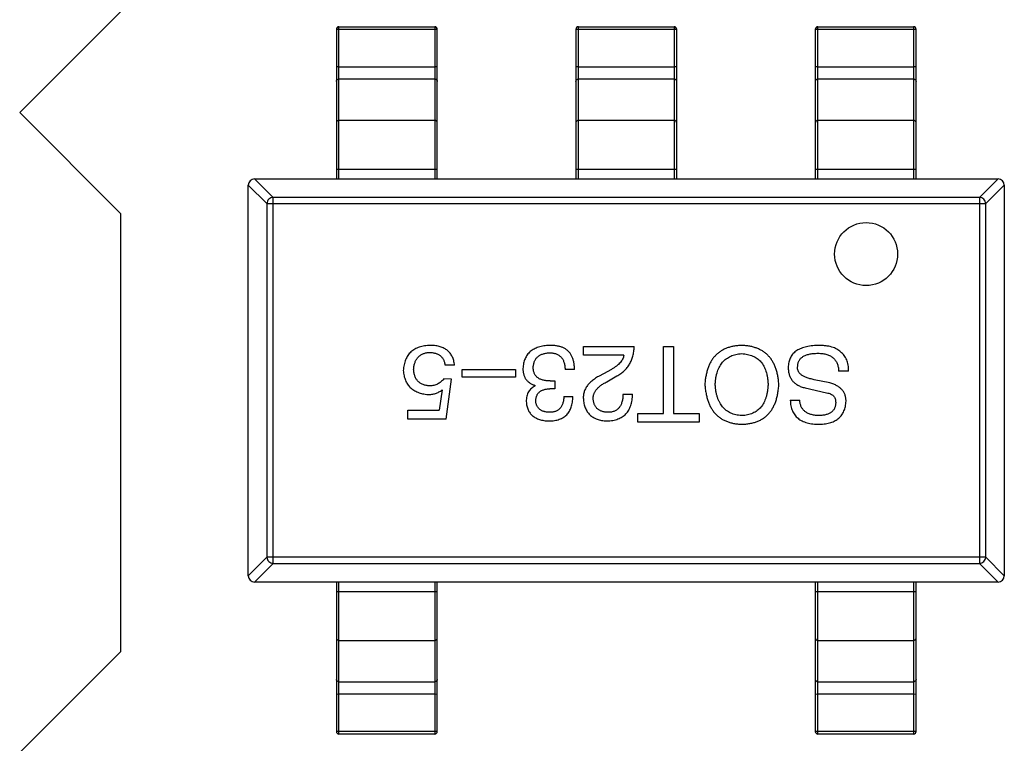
# Model space of a CAD drawing. Header units: inches. Extents: x -16 to 86, y -28 to 28.
# Tile 15 of 39: x 58.54 to 62.45, y -4.32 to -1.45. Entities that reach past the tile are written whole.
import ezdxf

# ---------------------------------------------------------------- set-up
doc = ezdxf.new("R2010")
doc.units = ezdxf.units.IN
doc.header["$LTSCALE"] = 1.21
doc.header["$MEASUREMENT"] = 0
doc.layers.get('0').update_dxf_attribs({"linetype": 'CONTINUOUS'})

msp = doc.modelspace()

# ---------------------------------------------------------------- linework, layer by layer
at = {"color": 6, "linetype": 'Continuous'}
for p, q in [((58.9417, -1.4197), (58.5417, -1.8196)), ((59.8081, -2.0827), (59.8081, -1.4793)), ((59.8081, -1.4793), (60.1881, -1.4793)), ((60.1881, -1.4793), (60.1881, -2.0827)), ((60.7581, -2.0827), (60.7581, -1.4793)), ((60.7581, -1.4793), (61.1381, -1.4793)), ((61.1381, -1.4793), (61.1381, -2.0827)), ((61.7081, -2.0827), (61.7081, -1.4793)), ((61.7081, -1.4793), (62.0881, -1.4793)), ((62.0881, -1.4793), (62.0881, -2.0827)), ((59.7981, -1.4893), (59.8081, -1.4888)), ((59.7981, -1.4893), (59.7981, -2.0827)), ((59.8081, -1.4888), (60.1881, -1.4888)), ((60.1881, -1.4888), (60.1981, -1.4893)), ((60.1981, -2.0827), (60.1981, -1.4893)), ((60.7481, -1.4893), (60.7581, -1.4888)), ((60.7481, -1.4893), (60.7481, -2.0827)), ((60.7581, -1.4888), (61.1381, -1.4888)), ((61.1381, -1.4888), (61.1481, -1.4893)), ((61.1481, -2.0827), (61.1481, -1.4893)), ((61.6981, -1.4893), (61.7081, -1.4888)), ((61.6981, -1.4893), (61.6981, -2.0827)), ((61.7081, -1.4888), (62.0881, -1.4888)), ((62.0881, -1.4888), (62.0981, -1.4893)), ((62.0981, -2.0827), (62.0981, -1.4893)), ((59.8081, -1.6382), (59.7981, -1.6387)), ((59.8081, -1.6382), (60.1881, -1.6382)), ((60.1981, -1.6387), (60.1881, -1.6382)), ((60.7581, -1.6382), (60.7481, -1.6387)), ((60.7581, -1.6382), (61.1381, -1.6382)), ((61.1481, -1.6387), (61.1381, -1.6382)), ((61.7081, -1.6382), (61.6981, -1.6387)), ((61.7081, -1.6382), (62.0881, -1.6382)), ((62.0981, -1.6387), (62.0881, -1.6382)), ((60.1881, -1.687), (59.8081, -1.687)), ((61.1381, -1.687), (60.7581, -1.687)), ((62.0881, -1.687), (61.7081, -1.687)), ((58.5417, -1.8196), (58.9416, -2.2197)), ((60.1881, -1.8511), (59.8081, -1.8511)), ((61.1381, -1.8511), (60.7581, -1.8511)), ((62.0881, -1.8511), (61.7081, -1.8511)), ((59.7981, -2.0437), (60.1981, -2.0437)), ((60.7481, -2.0437), (61.1481, -2.0437)), ((61.6981, -2.0437), (62.0981, -2.0437)), ((59.4481, -2.1072), (59.5219, -2.1811)), ((59.4481, -3.6577), (59.4481, -2.1077)), ((59.5464, -2.1565), (59.4726, -2.0827)), ((59.4731, -2.0827), (62.4231, -2.0827)), ((62.4235, -2.0827), (62.3497, -2.1565)), ((62.3743, -2.1811), (62.4481, -2.1072)), ((62.4481, -2.1077), (62.4481, -3.6577)), ((59.5219, -2.1811), (59.5219, -3.5843)), ((59.5219, -2.1811), (62.3743, -2.1811)), ((59.5464, -3.6089), (59.5464, -2.1565)), ((62.3497, -2.1565), (59.5464, -2.1565)), ((62.3497, -2.1565), (62.3497, -3.6089)), ((62.3743, -3.5843), (62.3743, -2.1811)), ((58.9416, -2.2197), (58.9413, -3.9597)), ((60.7777, -2.783), (60.7777, -2.7486)), ((60.7777, -2.7486), (60.9793, -2.7486)), ((61.0959, -3.0142), (61.0959, -2.7486)), ((61.0959, -2.7486), (61.1352, -2.7486)), ((61.1352, -2.7486), (61.1352, -3.0142)), ((60.9384, -2.783), (60.7777, -2.783)), ((60.2666, -2.8224), (60.2289, -2.8224)), ((60.2966, -2.8699), (60.2966, -2.8387)), ((60.2966, -2.8387), (60.5081, -2.8387)), ((60.5081, -2.8387), (60.5081, -2.8699)), ((60.7429, -2.8387), (60.7052, -2.8387)), ((60.8892, -2.8387), (60.858, -2.8568)), ((61.8299, -2.8453), (61.7906, -2.8453)), ((60.2551, -2.8781), (60.224, -2.8765)), ((60.2338, -3.0371), (60.2551, -2.8781)), ((60.5081, -2.8699), (60.2966, -2.8699)), ((60.6462, -2.8846), (60.6642, -2.8846)), ((60.6642, -2.8846), (60.6642, -2.9158)), ((60.8711, -2.8879), (60.9105, -2.865)), ((61.7561, -2.8928), (61.6939, -2.8797)), ((60.2174, -2.9207), (60.2059, -3.001)), ((60.5872, -2.9043), (60.5872, -2.9027)), ((60.6642, -2.9158), (60.6446, -2.9158)), ((61.6578, -2.9125), (61.743, -2.9322)), ((60.7003, -2.9469), (60.7364, -2.9469)), ((60.9351, -2.9371), (60.9728, -2.9371)), ((61.5988, -2.9617), (61.6365, -2.9617)), ((60.0813, -3.0371), (60.0813, -3.001)), ((60.0813, -3.001), (60.2059, -3.001)), ((60.2338, -3.0371), (60.0813, -3.0371)), ((60.9942, -3.0486), (60.9942, -3.0142)), ((60.9942, -3.0142), (61.0959, -3.0142)), ((61.1352, -3.0142), (61.2368, -3.0142)), ((61.2368, -3.0142), (61.2368, -3.0486)), ((61.2368, -3.0486), (60.9942, -3.0486)), ((59.5219, -3.5843), (59.4481, -3.6581)), ((62.3743, -3.5843), (59.5219, -3.5843)), ((62.4481, -3.6581), (62.3743, -3.5843)), ((59.4726, -3.6827), (59.5464, -3.6089)), ((59.5464, -3.6089), (62.3497, -3.6089)), ((62.3497, -3.6089), (62.4235, -3.6827)), ((62.4231, -3.6827), (59.4731, -3.6827)), ((59.7981, -3.6827), (59.7981, -4.2761)), ((59.8081, -4.2861), (59.8081, -3.6827)), ((60.1881, -3.6827), (60.1881, -4.2861)), ((60.1981, -4.2761), (60.1981, -3.6827)), ((61.6981, -3.6827), (61.6981, -4.2761)), ((61.7081, -4.2861), (61.7081, -3.6827)), ((62.0881, -3.6827), (62.0881, -4.2861)), ((62.0981, -4.2761), (62.0981, -3.6827)), ((60.1981, -3.7217), (59.7981, -3.7217)), ((62.0981, -3.7217), (61.6981, -3.7217)), ((59.8081, -3.9143), (60.1881, -3.9143)), ((61.7081, -3.9143), (62.0881, -3.9143)), ((58.9413, -3.9597), (58.5412, -4.3596)), ((59.8081, -4.0784), (60.1881, -4.0784)), ((61.7081, -4.0784), (62.0881, -4.0784)), ((59.7981, -4.1266), (59.8081, -4.1272)), ((60.1881, -4.1272), (59.8081, -4.1272)), ((60.1881, -4.1272), (60.1981, -4.1266)), ((61.6981, -4.1266), (61.7081, -4.1272)), ((62.0881, -4.1272), (61.7081, -4.1272)), ((62.0881, -4.1272), (62.0981, -4.1266)), ((59.8081, -4.2766), (59.7981, -4.2761)), ((60.1881, -4.2766), (59.8081, -4.2766)), ((60.1881, -4.2861), (59.8081, -4.2861)), ((60.1981, -4.2761), (60.1881, -4.2766)), ((61.7081, -4.2766), (61.6981, -4.2761)), ((62.0881, -4.2766), (61.7081, -4.2766)), ((62.0881, -4.2861), (61.7081, -4.2861)), ((62.0981, -4.2761), (62.0881, -4.2766))]:
    msp.add_line(p, q, dxfattribs=at)
msp.add_circle((61.8997, -2.3811), 0.125, dxfattribs=at)
for centre, radius, start, end in [((59.8081, -1.4893), 0.01, 90, 180), ((60.1881, -1.4893), 0.01, 0, 90), ((60.7581, -1.4893), 0.01, 90, 180), ((61.1381, -1.4893), 0.01, 0, 90), ((61.7081, -1.4893), 0.01, 90, 180), ((62.0881, -1.4893), 0.01, 0, 90), ((59.4731, -2.1077), 0.025, 90, 180), ((62.4231, -2.1077), 0.025, 0, 90), ((59.4731, -3.6577), 0.025, 180, 270), ((62.4231, -3.6577), 0.025, 270, 0), ((59.8081, -4.2761), 0.01, 180, 270), ((60.1881, -4.2761), 0.01, 270, 0), ((61.7081, -4.2761), 0.01, 180, 270), ((62.0881, -4.2761), 0.01, 270, 0)]:
    msp.add_arc(centre, radius, start, end, dxfattribs=at)
for points, knots in [([(59.7981, -1.6964), (59.7981, -1.6952), (59.7986, -1.6927), (59.8009, -1.6896), (59.8042, -1.6875), (59.8068, -1.687), (59.8081, -1.687)], [0, 0, 0, 0, 0.242809, 0.48985, 0.742832, 1, 1, 1, 1]), ([(60.1881, -1.687), (60.1894, -1.687), (60.192, -1.6875), (60.1953, -1.6896), (60.1975, -1.6927), (60.1981, -1.6952), (60.1981, -1.6964)], [0, 0, 0, 0, 0.257168, 0.51015, 0.757191, 1, 1, 1, 1]), ([(60.7481, -1.6964), (60.7481, -1.6952), (60.7486, -1.6927), (60.7509, -1.6896), (60.7542, -1.6875), (60.7568, -1.687), (60.7581, -1.687)], [0, 0, 0, 0, 0.242809, 0.48985, 0.742832, 1, 1, 1, 1]), ([(61.1381, -1.687), (61.1394, -1.687), (61.142, -1.6875), (61.1453, -1.6896), (61.1475, -1.6927), (61.1481, -1.6952), (61.1481, -1.6964)], [0, 0, 0, 0, 0.257168, 0.51015, 0.757191, 1, 1, 1, 1]), ([(61.6981, -1.6964), (61.6981, -1.6952), (61.6986, -1.6927), (61.7009, -1.6896), (61.7042, -1.6875), (61.7068, -1.687), (61.7081, -1.687)], [0, 0, 0, 0, 0.242809, 0.48985, 0.742832, 1, 1, 1, 1]), ([(62.0881, -1.687), (62.0894, -1.687), (62.092, -1.6875), (62.0953, -1.6896), (62.0975, -1.6927), (62.0981, -1.6952), (62.0981, -1.6964)], [0, 0, 0, 0, 0.257168, 0.51015, 0.757191, 1, 1, 1, 1]), ([(59.8081, -1.8511), (59.8068, -1.8511), (59.8042, -1.8516), (59.8009, -1.8536), (59.7986, -1.8568), (59.7981, -1.8593), (59.7981, -1.8605)], [0, 0, 0, 0, 0.257168, 0.51015, 0.757191, 1, 1, 1, 1]), ([(60.1981, -1.8605), (60.1981, -1.8593), (60.1975, -1.8568), (60.1953, -1.8536), (60.192, -1.8516), (60.1894, -1.8511), (60.1881, -1.8511)], [0, 0, 0, 0, 0.242809, 0.48985, 0.742832, 1, 1, 1, 1]), ([(60.7581, -1.8511), (60.7568, -1.8511), (60.7542, -1.8516), (60.7509, -1.8536), (60.7486, -1.8568), (60.7481, -1.8593), (60.7481, -1.8605)], [0, 0, 0, 0, 0.257168, 0.51015, 0.757191, 1, 1, 1, 1]), ([(61.1481, -1.8605), (61.1481, -1.8593), (61.1475, -1.8568), (61.1453, -1.8536), (61.142, -1.8516), (61.1394, -1.8511), (61.1381, -1.8511)], [0, 0, 0, 0, 0.242809, 0.48985, 0.742832, 1, 1, 1, 1]), ([(61.7081, -1.8511), (61.7068, -1.8511), (61.7042, -1.8516), (61.7009, -1.8536), (61.6986, -1.8568), (61.6981, -1.8593), (61.6981, -1.8605)], [0, 0, 0, 0, 0.257168, 0.51015, 0.757191, 1, 1, 1, 1]), ([(62.0981, -1.8605), (62.0981, -1.8593), (62.0975, -1.8568), (62.0953, -1.8536), (62.092, -1.8516), (62.0894, -1.8511), (62.0881, -1.8511)], [0, 0, 0, 0, 0.242809, 0.48985, 0.742832, 1, 1, 1, 1]), ([(59.5464, -2.1565), (59.5433, -2.1566), (59.537, -2.1581), (59.529, -2.1636), (59.5235, -2.1716), (59.522, -2.1779), (59.5219, -2.1811)], [0, 0, 0, 0, 0.248875, 0.5, 0.751125, 1, 1, 1, 1]), ([(62.3743, -2.1811), (62.3741, -2.1779), (62.3727, -2.1716), (62.3672, -2.1636), (62.3592, -2.1581), (62.3529, -2.1566), (62.3497, -2.1565)], [0, 0, 0, 0, 0.248875, 0.5, 0.751125, 1, 1, 1, 1]), ([(60.1715, -2.7437), (60.1674, -2.7438), (60.1594, -2.7441), (60.1478, -2.7455), (60.1369, -2.7475), (60.1267, -2.7503), (60.1173, -2.7539), (60.1086, -2.7583), (60.1007, -2.7635), (60.0935, -2.7693), (60.0871, -2.776), (60.0814, -2.7835), (60.0765, -2.7916), (60.0723, -2.8006), (60.069, -2.8103), (60.0662, -2.8207), (60.0644, -2.832), (60.0637, -2.8397), (60.0633, -2.8437)], [0, 0, 0, 0, 0.074337, 0.144658, 0.211298, 0.274399, 0.334717, 0.392948, 0.449757, 0.505394, 0.56075, 0.616858, 0.674126, 0.733366, 0.795021, 0.859694, 0.927941, 1, 1, 1, 1]), ([(60.1043, -2.8387), (60.1045, -2.8362), (60.105, -2.8313), (60.1062, -2.8241), (60.1078, -2.8175), (60.1098, -2.8112), (60.1122, -2.8054), (60.115, -2.8001), (60.1182, -2.7952), (60.1218, -2.7907), (60.1259, -2.7868), (60.1302, -2.7832), (60.1351, -2.7801), (60.1403, -2.7775), (60.1459, -2.7753), (60.1519, -2.7735), (60.1583, -2.7723), (60.1627, -2.7718), (60.165, -2.7715)], [0, 0, 0, 0, 0.076076, 0.147929, 0.216494, 0.28139, 0.343555, 0.403665, 0.461756, 0.518574, 0.57465, 0.630617, 0.687539, 0.745203, 0.805007, 0.867454, 0.932274, 1, 1, 1, 1]), ([(60.165, -2.7715), (60.1673, -2.7716), (60.1718, -2.7716), (60.1784, -2.7723), (60.1846, -2.7732), (60.1904, -2.7746), (60.1958, -2.7764), (60.2008, -2.7786), (60.2055, -2.7811), (60.2097, -2.7841), (60.2135, -2.7876), (60.2169, -2.7914), (60.2199, -2.7955), (60.2226, -2.8001), (60.2247, -2.8051), (60.2266, -2.8105), (60.228, -2.8163), (60.2286, -2.8203), (60.2289, -2.8224)], [0, 0, 0, 0, 0.076648, 0.148913, 0.217705, 0.28283, 0.345406, 0.405074, 0.462929, 0.519315, 0.57498, 0.630645, 0.68742, 0.745021, 0.804689, 0.866635, 0.93176, 1, 1, 1, 1]), ([(60.2666, -2.8224), (60.2662, -2.8192), (60.2654, -2.8131), (60.2635, -2.8044), (60.2609, -2.7962), (60.2577, -2.7886), (60.254, -2.7815), (60.2495, -2.7751), (60.2445, -2.7692), (60.2387, -2.7641), (60.2325, -2.7593), (60.2256, -2.7554), (60.2181, -2.7519), (60.2099, -2.749), (60.2012, -2.7468), (60.1918, -2.7451), (60.1819, -2.744), (60.175, -2.7438), (60.1715, -2.7437)], [0, 0, 0, 0, 0.068545, 0.133544, 0.19542, 0.255245, 0.312812, 0.36916, 0.424791, 0.480307, 0.536971, 0.594633, 0.654367, 0.716937, 0.782022, 0.850991, 0.92325, 1, 1, 1, 1]), ([(60.6446, -2.7437), (60.6404, -2.7439), (60.6324, -2.7442), (60.6208, -2.7456), (60.61, -2.7477), (60.5999, -2.7505), (60.5906, -2.7538), (60.582, -2.7579), (60.5741, -2.7627), (60.567, -2.7681), (60.5607, -2.7742), (60.5551, -2.781), (60.5503, -2.7884), (60.5463, -2.7966), (60.543, -2.8053), (60.5406, -2.8148), (60.5388, -2.8249), (60.5383, -2.8319), (60.538, -2.8355)], [0, 0, 0, 0, 0.078078, 0.151942, 0.221594, 0.28726, 0.350176, 0.409768, 0.467648, 0.523784, 0.578904, 0.634014, 0.689819, 0.746826, 0.805875, 0.867063, 0.931764, 1, 1, 1, 1]), ([(60.579, -2.8305), (60.5791, -2.8284), (60.5795, -2.8241), (60.5806, -2.8179), (60.5821, -2.8121), (60.5841, -2.8067), (60.5865, -2.8017), (60.5894, -2.797), (60.5928, -2.7929), (60.5965, -2.789), (60.6008, -2.7856), (60.6055, -2.7827), (60.6107, -2.78), (60.6163, -2.7779), (60.6223, -2.7761), (60.6288, -2.7747), (60.6357, -2.7737), (60.6405, -2.7733), (60.6429, -2.7732)], [0, 0, 0, 0, 0.068514, 0.133941, 0.195994, 0.255362, 0.312994, 0.369441, 0.424687, 0.480522, 0.537148, 0.594801, 0.654411, 0.716817, 0.781981, 0.850498, 0.923306, 1, 1, 1, 1]), ([(60.6429, -2.7732), (60.6454, -2.7732), (60.6501, -2.7733), (60.657, -2.7741), (60.6635, -2.7754), (60.6695, -2.7772), (60.6751, -2.7794), (60.6801, -2.7823), (60.6847, -2.7857), (60.6889, -2.7895), (60.6926, -2.7939), (60.6958, -2.7988), (60.6986, -2.8042), (60.7008, -2.8101), (60.7027, -2.8166), (60.704, -2.8235), (60.7049, -2.8309), (60.7051, -2.8361), (60.7052, -2.8387)], [0, 0, 0, 0, 0.071272, 0.13882, 0.201858, 0.262757, 0.320043, 0.376709, 0.431462, 0.486034, 0.541209, 0.597703, 0.65589, 0.717768, 0.782056, 0.850407, 0.92277, 1, 1, 1, 1]), ([(60.6987, -2.7535), (60.6969, -2.7527), (60.6934, -2.7511), (60.6878, -2.7491), (60.6817, -2.7474), (60.6752, -2.7461), (60.6682, -2.745), (60.6607, -2.7442), (60.6528, -2.7438), (60.6473, -2.7437), (60.6446, -2.7437)], [0, 0, 0, 0, 0.101955, 0.208983, 0.322698, 0.44339, 0.570851, 0.70629, 0.84885, 1, 1, 1, 1]), ([(60.7429, -2.8387), (60.7428, -2.8361), (60.7426, -2.8308), (60.742, -2.8232), (60.7409, -2.8159), (60.7396, -2.8089), (60.7379, -2.8023), (60.7361, -2.7961), (60.7337, -2.7902), (60.7311, -2.7847), (60.7282, -2.7795), (60.725, -2.7747), (60.7214, -2.7702), (60.7175, -2.7661), (60.7133, -2.7624), (60.7087, -2.7591), (60.7039, -2.756), (60.7004, -2.7543), (60.6987, -2.7535)], [0, 0, 0, 0, 0.078937, 0.154495, 0.226898, 0.296844, 0.363348, 0.427781, 0.48946, 0.549586, 0.607902, 0.664733, 0.720805, 0.776157, 0.831175, 0.886736, 0.943094, 1, 1, 1, 1]), ([(60.9105, -2.865), (60.9132, -2.8635), (60.9186, -2.8604), (60.9262, -2.8554), (60.9334, -2.85), (60.94, -2.8443), (60.9462, -2.8382), (60.9517, -2.8318), (60.9569, -2.825), (60.9614, -2.8179), (60.9655, -2.8104), (60.969, -2.8026), (60.9721, -2.7945), (60.9745, -2.7859), (60.9765, -2.7771), (60.978, -2.7679), (60.979, -2.7584), (60.9792, -2.7519), (60.9793, -2.7486)], [0, 0, 0, 0, 0.065828, 0.130094, 0.192451, 0.254037, 0.313974, 0.373757, 0.433048, 0.492243, 0.551902, 0.611758, 0.672678, 0.734814, 0.798569, 0.863693, 0.930488, 1, 1, 1, 1]), ([(61.4059, -2.7437), (61.4004, -2.744), (61.3896, -2.7445), (61.374, -2.7469), (61.3594, -2.7503), (61.3458, -2.7548), (61.3331, -2.7606), (61.3215, -2.7674), (61.3108, -2.7754), (61.3012, -2.7845), (61.2925, -2.7948), (61.2848, -2.8062), (61.2781, -2.8187), (61.2725, -2.8323), (61.2678, -2.8471), (61.2642, -2.863), (61.2614, -2.88), (61.2605, -2.8917), (61.26, -2.8978)], [0, 0, 0, 0, 0.069543, 0.135551, 0.198218, 0.258467, 0.316451, 0.372703, 0.428457, 0.483848, 0.539952, 0.597251, 0.656588, 0.718448, 0.783219, 0.851581, 0.92366, 1, 1, 1, 1]), ([(61.5534, -2.8978), (61.5529, -2.8917), (61.552, -2.88), (61.5492, -2.863), (61.5455, -2.8471), (61.5408, -2.8323), (61.5351, -2.8187), (61.5283, -2.8062), (61.5206, -2.7948), (61.5118, -2.7845), (61.502, -2.7754), (61.4913, -2.7674), (61.4794, -2.7606), (61.4667, -2.7549), (61.4528, -2.7503), (61.4381, -2.7469), (61.4223, -2.7445), (61.4114, -2.744), (61.4059, -2.7437)], [0, 0, 0, 0, 0.075921, 0.147605, 0.21565, 0.280144, 0.341762, 0.400894, 0.458022, 0.514147, 0.569605, 0.625256, 0.681857, 0.740217, 0.800617, 0.86368, 0.930079, 1, 1, 1, 1]), ([(61.7086, -2.7437), (61.7039, -2.7439), (61.6948, -2.7442), (61.6816, -2.7456), (61.6692, -2.7476), (61.6578, -2.7502), (61.6472, -2.7533), (61.6376, -2.7573), (61.6287, -2.7616), (61.6209, -2.7668), (61.6139, -2.7726), (61.6078, -2.779), (61.6026, -2.786), (61.5984, -2.7938), (61.5951, -2.8021), (61.5925, -2.811), (61.591, -2.8206), (61.5907, -2.8272), (61.5906, -2.8305)], [0, 0, 0, 0, 0.08539, 0.165926, 0.241159, 0.312046, 0.378904, 0.441563, 0.500906, 0.55769, 0.612, 0.665045, 0.717904, 0.770385, 0.824307, 0.880048, 0.938483, 1, 1, 1, 1]), ([(61.7988, -2.7699), (61.7964, -2.7678), (61.7917, -2.7634), (61.7832, -2.7581), (61.7736, -2.7536), (61.7629, -2.7499), (61.751, -2.7472), (61.7379, -2.7451), (61.7236, -2.7439), (61.7138, -2.7437), (61.7086, -2.7437)], [0, 0, 0, 0, 0.09804, 0.200818, 0.309803, 0.427378, 0.554601, 0.691373, 0.839613, 1, 1, 1, 1]), ([(61.8299, -2.8453), (61.83, -2.8412), (61.83, -2.8333), (61.8288, -2.8217), (61.8266, -2.811), (61.8232, -2.8011), (61.8187, -2.792), (61.8132, -2.7837), (61.8066, -2.7762), (61.8014, -2.772), (61.7988, -2.7699)], [0, 0, 0, 0, 0.144278, 0.280018, 0.408467, 0.530887, 0.648749, 0.76463, 0.881475, 1, 1, 1, 1]), ([(60.9384, -2.783), (60.9378, -2.7856), (60.9368, -2.7908), (60.9335, -2.7984), (60.9292, -2.8057), (60.9236, -2.8128), (60.9168, -2.8197), (60.9087, -2.8263), (60.8994, -2.8328), (60.8927, -2.8367), (60.8892, -2.8387)], [0, 0, 0, 0, 0.103034, 0.208166, 0.318255, 0.434664, 0.559728, 0.695394, 0.841708, 1, 1, 1, 1]), ([(61.301, -2.8978), (61.3013, -2.8931), (61.3019, -2.8841), (61.3039, -2.871), (61.3065, -2.8587), (61.3097, -2.8473), (61.3138, -2.8367), (61.3186, -2.827), (61.324, -2.818), (61.3303, -2.81), (61.3372, -2.8028), (61.3449, -2.7965), (61.3533, -2.791), (61.3624, -2.7862), (61.3723, -2.7825), (61.3829, -2.7796), (61.3941, -2.7774), (61.4019, -2.7768), (61.4059, -2.7765)], [0, 0, 0, 0, 0.077942, 0.152007, 0.221727, 0.288073, 0.351, 0.411526, 0.469701, 0.526016, 0.581668, 0.637084, 0.692684, 0.749573, 0.808409, 0.869306, 0.932836, 1, 1, 1, 1]), ([(61.4059, -2.7765), (61.4099, -2.7767), (61.4178, -2.7772), (61.4293, -2.7792), (61.4399, -2.782), (61.4499, -2.7856), (61.4591, -2.7902), (61.4676, -2.7956), (61.4753, -2.8019), (61.4823, -2.8092), (61.4885, -2.8172), (61.494, -2.8261), (61.4986, -2.836), (61.5027, -2.8467), (61.5058, -2.8582), (61.5082, -2.8706), (61.51, -2.8839), (61.5105, -2.8931), (61.5108, -2.8978)], [0, 0, 0, 0, 0.06765, 0.131591, 0.192902, 0.251442, 0.307964, 0.363592, 0.418442, 0.47374, 0.529963, 0.587768, 0.647917, 0.710953, 0.777434, 0.847168, 0.921622, 1, 1, 1, 1]), ([(61.6283, -2.8256), (61.6284, -2.8236), (61.6286, -2.8197), (61.6298, -2.8141), (61.6315, -2.8089), (61.6338, -2.804), (61.6367, -2.7994), (61.6403, -2.7953), (61.6445, -2.7916), (61.6492, -2.7882), (61.6546, -2.7852), (61.6605, -2.7826), (61.6671, -2.7803), (61.6742, -2.7784), (61.682, -2.777), (61.6903, -2.7759), (61.6993, -2.7751), (61.7054, -2.7749), (61.7086, -2.7748)], [0, 0, 0, 0, 0.05617, 0.109836, 0.161504, 0.212099, 0.262487, 0.313111, 0.36568, 0.419737, 0.477556, 0.53817, 0.603387, 0.672532, 0.746929, 0.825941, 0.910245, 1, 1, 1, 1]), ([(61.7086, -2.7748), (61.7118, -2.7749), (61.7181, -2.7752), (61.7273, -2.7762), (61.7358, -2.7776), (61.7437, -2.7797), (61.751, -2.7822), (61.7578, -2.7853), (61.7639, -2.789), (61.7693, -2.7931), (61.7741, -2.7978), (61.7784, -2.8031), (61.7821, -2.8088), (61.7849, -2.8151), (61.7873, -2.8219), (61.7891, -2.8293), (61.7903, -2.8371), (61.7905, -2.8425), (61.7906, -2.8453)], [0, 0, 0, 0, 0.079335, 0.15404, 0.224955, 0.291021, 0.353982, 0.414027, 0.47178, 0.527247, 0.581879, 0.636096, 0.691322, 0.747597, 0.806328, 0.867466, 0.932039, 1, 1, 1, 1]), ([(60.0633, -2.8437), (60.0636, -2.8472), (60.0643, -2.8541), (60.0661, -2.8641), (60.0686, -2.8734), (60.0717, -2.8822), (60.0756, -2.8903), (60.08, -2.8978), (60.0852, -2.9047), (60.0911, -2.911), (60.0976, -2.9166), (60.1048, -2.9218), (60.1127, -2.9261), (60.1212, -2.9299), (60.1304, -2.9331), (60.1402, -2.9356), (60.1507, -2.9376), (60.1579, -2.9384), (60.1617, -2.9387)], [0, 0, 0, 0, 0.070056, 0.136784, 0.200181, 0.261459, 0.320361, 0.377607, 0.434201, 0.490556, 0.547297, 0.604711, 0.66384, 0.725285, 0.788826, 0.855809, 0.925831, 1, 1, 1, 1]), ([(60.1682, -2.9043), (60.1658, -2.9041), (60.161, -2.9038), (60.1541, -2.9027), (60.1476, -2.9012), (60.1416, -2.8991), (60.136, -2.8966), (60.1308, -2.8937), (60.1261, -2.8903), (60.1218, -2.8864), (60.118, -2.882), (60.1147, -2.8772), (60.1118, -2.8719), (60.1094, -2.8661), (60.1074, -2.86), (60.1059, -2.8533), (60.1048, -2.8462), (60.1045, -2.8413), (60.1043, -2.8387)], [0, 0, 0, 0, 0.071832, 0.140066, 0.204455, 0.266341, 0.32589, 0.383089, 0.439379, 0.495454, 0.551183, 0.608094, 0.666555, 0.726952, 0.789772, 0.856464, 0.926451, 1, 1, 1, 1]), ([(60.538, -2.8355), (60.538, -2.8376), (60.5381, -2.8418), (60.5387, -2.8479), (60.5396, -2.8538), (60.541, -2.8593), (60.5427, -2.8646), (60.5448, -2.8695), (60.5473, -2.8742), (60.5502, -2.8786), (60.5535, -2.8826), (60.5572, -2.8864), (60.5612, -2.8898), (60.5657, -2.8931), (60.5705, -2.8959), (60.5757, -2.8986), (60.5813, -2.9008), (60.5852, -2.902), (60.5872, -2.9027)], [0, 0, 0, 0, 0.071215, 0.138707, 0.20396, 0.266995, 0.327734, 0.387609, 0.445602, 0.503345, 0.561136, 0.618597, 0.677672, 0.738255, 0.799989, 0.863961, 0.930555, 1, 1, 1, 1]), ([(60.6462, -2.8846), (60.6435, -2.8846), (60.6382, -2.8846), (60.6306, -2.8839), (60.6235, -2.8829), (60.6169, -2.8813), (60.6108, -2.8795), (60.6052, -2.8772), (60.6003, -2.8744), (60.5958, -2.8712), (60.5918, -2.8676), (60.5884, -2.8636), (60.5854, -2.8591), (60.583, -2.8542), (60.5812, -2.8489), (60.5799, -2.8432), (60.5791, -2.837), (60.579, -2.8327), (60.579, -2.8305)], [0, 0, 0, 0, 0.082495, 0.159728, 0.232496, 0.300725, 0.365163, 0.425859, 0.483728, 0.538892, 0.592921, 0.646195, 0.699968, 0.754746, 0.811387, 0.870806, 0.933482, 1, 1, 1, 1]), ([(61.5906, -2.8305), (61.5906, -2.8332), (61.5907, -2.8384), (61.5915, -2.8461), (61.5928, -2.8533), (61.5947, -2.8602), (61.597, -2.8667), (61.6, -2.8728), (61.6034, -2.8786), (61.6073, -2.8839), (61.6118, -2.8889), (61.6168, -2.8935), (61.6223, -2.8976), (61.6284, -2.9013), (61.635, -2.9048), (61.6421, -2.9078), (61.6498, -2.9104), (61.6551, -2.9118), (61.6578, -2.9125)], [0, 0, 0, 0, 0.069111, 0.134881, 0.198727, 0.259407, 0.319007, 0.377056, 0.434317, 0.491571, 0.548636, 0.606792, 0.666243, 0.727818, 0.791484, 0.858071, 0.927249, 1, 1, 1, 1]), ([(61.6939, -2.8797), (61.691, -2.8792), (61.6853, -2.8781), (61.6772, -2.8761), (61.6697, -2.874), (61.6628, -2.8715), (61.6566, -2.8689), (61.6509, -2.8661), (61.6459, -2.863), (61.6414, -2.8598), (61.6376, -2.8563), (61.6344, -2.8526), (61.6318, -2.8486), (61.6298, -2.8444), (61.6285, -2.84), (61.6277, -2.8354), (61.6277, -2.8306), (61.6281, -2.8273), (61.6283, -2.8256)], [0, 0, 0, 0, 0.0932, 0.181198, 0.26306, 0.339627, 0.41092, 0.477479, 0.538825, 0.596824, 0.650619, 0.702235, 0.751666, 0.79967, 0.847759, 0.896274, 0.946739, 1, 1, 1, 1]), ([(60.224, -2.8765), (60.2222, -2.8787), (60.2187, -2.883), (60.2126, -2.8887), (60.2063, -2.8936), (60.1994, -2.8975), (60.1922, -2.9005), (60.1846, -2.9027), (60.1765, -2.9041), (60.171, -2.9042), (60.1682, -2.9043)], [0, 0, 0, 0, 0.132471, 0.259199, 0.382453, 0.502638, 0.622849, 0.744865, 0.870389, 1, 1, 1, 1]), ([(60.858, -2.8568), (60.8546, -2.8583), (60.848, -2.8614), (60.8386, -2.8664), (60.8298, -2.8716), (60.8217, -2.8769), (60.8143, -2.8824), (60.8075, -2.8881), (60.8015, -2.894), (60.7962, -2.9001), (60.7914, -2.9063), (60.7874, -2.9128), (60.7841, -2.9194), (60.7813, -2.9262), (60.7794, -2.9332), (60.7781, -2.9404), (60.7775, -2.9477), (60.7776, -2.9526), (60.7777, -2.9551)], [0, 0, 0, 0, 0.082731, 0.161257, 0.236138, 0.307554, 0.375712, 0.440848, 0.502916, 0.562567, 0.619798, 0.675716, 0.73039, 0.78386, 0.837315, 0.890547, 0.944917, 1, 1, 1, 1]), ([(60.817, -2.9568), (60.817, -2.9552), (60.8168, -2.9519), (60.8171, -2.9471), (60.8179, -2.9424), (60.8191, -2.9377), (60.8209, -2.9331), (60.8231, -2.9286), (60.8257, -2.9241), (60.829, -2.9198), (60.8325, -2.9155), (60.8367, -2.9113), (60.8413, -2.9072), (60.8463, -2.9032), (60.8518, -2.8992), (60.8578, -2.8953), (60.8643, -2.8915), (60.8688, -2.8891), (60.8711, -2.8879)], [0, 0, 0, 0, 0.052237, 0.103888, 0.155485, 0.207395, 0.259864, 0.31356, 0.369176, 0.4266, 0.486836, 0.550048, 0.61567, 0.685271, 0.75824, 0.834614, 0.915635, 1, 1, 1, 1]), ([(60.1617, -2.9387), (60.1642, -2.9387), (60.1693, -2.9386), (60.1768, -2.9377), (60.1841, -2.9363), (60.1912, -2.9344), (60.1981, -2.9318), (60.2048, -2.9287), (60.2113, -2.925), (60.2154, -2.9222), (60.2174, -2.9207)], [0, 0, 0, 0, 0.129488, 0.255609, 0.38009, 0.502685, 0.625504, 0.749031, 0.873124, 1, 1, 1, 1]), ([(60.5872, -2.9043), (60.5843, -2.9058), (60.5787, -2.9086), (60.5713, -2.9141), (60.565, -2.9206), (60.5598, -2.928), (60.5559, -2.9364), (60.5531, -2.9457), (60.5514, -2.9558), (60.5512, -2.9629), (60.5511, -2.9666)], [0, 0, 0, 0, 0.125227, 0.244792, 0.361427, 0.478215, 0.59667, 0.722058, 0.856314, 1, 1, 1, 1]), ([(60.5888, -2.9633), (60.5889, -2.9615), (60.5891, -2.9578), (60.5899, -2.9526), (60.5911, -2.9477), (60.5928, -2.9432), (60.5948, -2.939), (60.5974, -2.9351), (60.6002, -2.9316), (60.6035, -2.9284), (60.6073, -2.9256), (60.6114, -2.9232), (60.6159, -2.921), (60.6208, -2.9193), (60.6262, -2.9179), (60.632, -2.9168), (60.6381, -2.9161), (60.6424, -2.9159), (60.6446, -2.9158)], [0, 0, 0, 0, 0.067741, 0.131599, 0.192143, 0.249977, 0.306453, 0.361639, 0.416449, 0.471489, 0.527582, 0.584873, 0.644974, 0.70814, 0.77492, 0.845909, 0.920585, 1, 1, 1, 1]), ([(61.26, -2.8978), (61.2605, -2.904), (61.2614, -2.9161), (61.2642, -2.9337), (61.2678, -2.9501), (61.2725, -2.9653), (61.2781, -2.9794), (61.2848, -2.9923), (61.2925, -3.0041), (61.3011, -3.0147), (61.3108, -3.0241), (61.3215, -3.0324), (61.3331, -3.0394), (61.3458, -3.0453), (61.3594, -3.0499), (61.374, -3.0535), (61.3896, -3.0558), (61.4004, -3.0565), (61.4059, -3.0568)], [0, 0, 0, 0, 0.077567, 0.150676, 0.219857, 0.285465, 0.347921, 0.407823, 0.465422, 0.52175, 0.577087, 0.632521, 0.688224, 0.745558, 0.804966, 0.866649, 0.931596, 1, 1, 1, 1]), ([(61.4059, -3.0224), (61.4019, -3.022), (61.3941, -3.0213), (61.3829, -3.0191), (61.3723, -3.0162), (61.3624, -3.0123), (61.3533, -3.0075), (61.3449, -3.0019), (61.3372, -2.9954), (61.3303, -2.988), (61.324, -2.9797), (61.3186, -2.9706), (61.3138, -2.9606), (61.3097, -2.9497), (61.3065, -2.9379), (61.3039, -2.9253), (61.3019, -2.9118), (61.3013, -2.9025), (61.301, -2.8978)], [0, 0, 0, 0, 0.066185, 0.128757, 0.188826, 0.247016, 0.303201, 0.358331, 0.413554, 0.469092, 0.525618, 0.584057, 0.64487, 0.708721, 0.775674, 0.846303, 0.920903, 1, 1, 1, 1]), ([(61.4059, -3.0568), (61.4115, -3.0565), (61.4225, -3.056), (61.4384, -3.0538), (61.4534, -3.0505), (61.4673, -3.0459), (61.4802, -3.0401), (61.492, -3.0331), (61.5029, -3.0249), (61.5127, -3.0155), (61.5214, -3.0049), (61.5291, -2.9931), (61.5358, -2.9801), (61.5414, -2.9659), (61.546, -2.9506), (61.5495, -2.934), (61.5522, -2.9163), (61.553, -2.9041), (61.5534, -2.8978)], [0, 0, 0, 0, 0.069152, 0.134813, 0.197211, 0.256568, 0.314021, 0.370015, 0.425333, 0.480469, 0.536197, 0.593559, 0.65308, 0.715045, 0.780396, 0.8495, 0.922535, 1, 1, 1, 1]), ([(61.5108, -2.8978), (61.5105, -2.9026), (61.51, -2.912), (61.5082, -2.9256), (61.5059, -2.9384), (61.5026, -2.9503), (61.4986, -2.9612), (61.494, -2.9713), (61.4885, -2.9805), (61.4823, -2.9888), (61.4753, -2.9962), (61.4676, -3.0027), (61.4591, -3.0083), (61.4499, -3.0129), (61.44, -3.0167), (61.4293, -3.0195), (61.4178, -3.0215), (61.4099, -3.0221), (61.4059, -3.0224)], [0, 0, 0, 0, 0.079527, 0.154518, 0.225493, 0.292262, 0.355914, 0.416367, 0.47473, 0.531171, 0.586124, 0.640791, 0.696133, 0.751962, 0.809861, 0.870342, 0.93333, 1, 1, 1, 1]), ([(61.8201, -2.965), (61.82, -2.9628), (61.8199, -2.9584), (61.8192, -2.9521), (61.8179, -2.946), (61.8162, -2.9402), (61.8139, -2.9347), (61.8112, -2.9294), (61.8079, -2.9245), (61.8042, -2.9198), (61.7999, -2.9155), (61.7952, -2.9113), (61.7898, -2.9076), (61.7841, -2.904), (61.7778, -2.9007), (61.771, -2.8979), (61.7638, -2.8951), (61.7588, -2.8936), (61.7561, -2.8928)], [0, 0, 0, 0, 0.063238, 0.123934, 0.183175, 0.240763, 0.297716, 0.35399, 0.41043, 0.466931, 0.525151, 0.585145, 0.647083, 0.711121, 0.778546, 0.84866, 0.922421, 1, 1, 1, 1]), ([(60.5511, -2.9666), (60.5514, -2.9696), (60.5519, -2.9754), (60.5535, -2.9839), (60.5556, -2.9917), (60.5584, -2.9991), (60.5619, -3.0059), (60.566, -3.0121), (60.5707, -3.0178), (60.5761, -3.0229), (60.582, -3.0275), (60.5887, -3.0314), (60.5959, -3.0349), (60.6038, -3.0377), (60.6123, -3.0401), (60.6214, -3.0418), (60.6311, -3.0432), (60.6378, -3.0435), (60.6413, -3.0437)], [0, 0, 0, 0, 0.067521, 0.132139, 0.193339, 0.252064, 0.309083, 0.364848, 0.420021, 0.475612, 0.532002, 0.589602, 0.649896, 0.712634, 0.778603, 0.848416, 0.922155, 1, 1, 1, 1]), ([(60.6429, -3.0092), (60.6408, -3.0091), (60.6368, -3.009), (60.631, -3.0082), (60.6256, -3.0072), (60.6205, -3.0059), (60.6158, -3.0042), (60.6115, -3.0021), (60.6075, -2.9998), (60.6039, -2.997), (60.6007, -2.994), (60.5979, -2.9906), (60.5954, -2.9869), (60.5933, -2.9828), (60.5916, -2.9784), (60.5903, -2.9737), (60.5893, -2.9686), (60.589, -2.9651), (60.5888, -2.9633)], [0, 0, 0, 0, 0.078051, 0.151197, 0.220412, 0.286742, 0.34933, 0.409464, 0.467368, 0.52298, 0.578639, 0.633998, 0.690142, 0.746855, 0.805868, 0.867776, 0.932345, 1, 1, 1, 1]), ([(60.6413, -3.0437), (60.645, -3.0435), (60.6524, -3.0433), (60.663, -3.0419), (60.673, -3.04), (60.6822, -3.0372), (60.6907, -3.0337), (60.6985, -3.0295), (60.7056, -3.0245), (60.7119, -3.0188), (60.7175, -3.0123), (60.7224, -3.0051), (60.7265, -2.9972), (60.73, -2.9885), (60.7327, -2.9792), (60.7347, -2.9691), (60.736, -2.9582), (60.7362, -2.9508), (60.7364, -2.9469)], [0, 0, 0, 0, 0.073232, 0.142595, 0.207997, 0.270074, 0.329156, 0.386529, 0.441846, 0.496976, 0.551877, 0.607941, 0.665637, 0.725446, 0.788542, 0.855101, 0.925196, 1, 1, 1, 1]), ([(60.7003, -2.9469), (60.7002, -2.9495), (60.7, -2.9543), (60.6991, -2.9614), (60.6979, -2.968), (60.6962, -2.9741), (60.6941, -2.9797), (60.6915, -2.9849), (60.6886, -2.9896), (60.6852, -2.9937), (60.6814, -2.9974), (60.6771, -3.0006), (60.6725, -3.0033), (60.6674, -3.0055), (60.6618, -3.0072), (60.6559, -3.0084), (60.6495, -3.0091), (60.6452, -3.0092), (60.6429, -3.0092)], [0, 0, 0, 0, 0.078134, 0.15164, 0.221358, 0.286689, 0.348614, 0.407697, 0.464247, 0.520153, 0.574432, 0.629291, 0.684538, 0.742032, 0.801329, 0.863637, 0.930123, 1, 1, 1, 1]), ([(60.7777, -2.9551), (60.778, -2.9585), (60.7785, -2.9651), (60.7801, -2.9747), (60.7823, -2.9837), (60.7852, -2.992), (60.7888, -2.9997), (60.793, -3.0068), (60.7979, -3.0133), (60.8034, -3.0192), (60.8096, -3.0244), (60.8165, -3.0291), (60.824, -3.0331), (60.8322, -3.0365), (60.841, -3.0392), (60.8505, -3.0414), (60.8606, -3.0429), (60.8676, -3.0434), (60.8711, -3.0437)], [0, 0, 0, 0, 0.070688, 0.137741, 0.201612, 0.262778, 0.321223, 0.378455, 0.434411, 0.490146, 0.546362, 0.603392, 0.662208, 0.723401, 0.787372, 0.85442, 0.925153, 1, 1, 1, 1]), ([(60.8761, -3.0092), (60.8738, -3.0091), (60.8694, -3.0089), (60.863, -3.0082), (60.8571, -3.0069), (60.8515, -3.0055), (60.8464, -3.0035), (60.8416, -3.0012), (60.8373, -2.9985), (60.8334, -2.9954), (60.8299, -2.9919), (60.8268, -2.988), (60.8241, -2.9837), (60.8218, -2.9791), (60.8201, -2.974), (60.8186, -2.9686), (60.8176, -2.9628), (60.8172, -2.9588), (60.817, -2.9568)], [0, 0, 0, 0, 0.076112, 0.148436, 0.216883, 0.281466, 0.34298, 0.402356, 0.459881, 0.51546, 0.571111, 0.62658, 0.683162, 0.741007, 0.801404, 0.863825, 0.930544, 1, 1, 1, 1]), ([(60.8711, -3.0437), (60.8752, -3.0435), (60.8831, -3.0431), (60.8944, -3.0415), (60.9051, -3.0391), (60.9149, -3.036), (60.924, -3.032), (60.9323, -3.0273), (60.9399, -3.0219), (60.9467, -3.0155), (60.9527, -3.0084), (60.9579, -3.0005), (60.9624, -2.9918), (60.966, -2.9824), (60.9689, -2.9722), (60.971, -2.9612), (60.9724, -2.9494), (60.9726, -2.9413), (60.9728, -2.9371)], [0, 0, 0, 0, 0.07282, 0.141057, 0.2062, 0.267672, 0.326735, 0.383519, 0.439188, 0.494454, 0.549628, 0.605958, 0.66397, 0.72402, 0.787502, 0.854127, 0.925065, 1, 1, 1, 1]), ([(60.9351, -2.9371), (60.935, -2.94), (60.9348, -2.9457), (60.9339, -2.9539), (60.9327, -2.9615), (60.9309, -2.9686), (60.9287, -2.975), (60.9262, -2.981), (60.9231, -2.9864), (60.9196, -2.9912), (60.9157, -2.9955), (60.9113, -2.9992), (60.9065, -3.0023), (60.9013, -3.0049), (60.8956, -3.0068), (60.8895, -3.0082), (60.8829, -3.0091), (60.8784, -3.0092), (60.8761, -3.0092)], [0, 0, 0, 0, 0.082594, 0.15978, 0.232961, 0.301462, 0.365595, 0.426678, 0.484662, 0.540809, 0.595146, 0.648401, 0.702272, 0.757102, 0.813447, 0.872233, 0.934055, 1, 1, 1, 1]), ([(61.5988, -2.9617), (61.599, -2.9655), (61.5994, -2.973), (61.6011, -2.9838), (61.6037, -2.9939), (61.6071, -3.0033), (61.6113, -3.0119), (61.6165, -3.0197), (61.6226, -3.0268), (61.6294, -3.0332), (61.6372, -3.0388), (61.6458, -3.0437), (61.6553, -3.0477), (61.6656, -3.051), (61.6768, -3.0536), (61.6888, -3.0555), (61.7017, -3.0566), (61.7106, -3.0567), (61.7152, -3.0568)], [0, 0, 0, 0, 0.067746, 0.131468, 0.192012, 0.249947, 0.305924, 0.360562, 0.415062, 0.46941, 0.524967, 0.582613, 0.642659, 0.706195, 0.77304, 0.844305, 0.919608, 1, 1, 1, 1]), ([(61.7119, -3.0224), (61.709, -3.0222), (61.7033, -3.0219), (61.6951, -3.0208), (61.6874, -3.0193), (61.6802, -3.0174), (61.6736, -3.0151), (61.6675, -3.0124), (61.662, -3.0092), (61.6569, -3.0057), (61.6524, -3.0016), (61.6486, -2.9972), (61.6451, -2.9923), (61.6423, -2.987), (61.64, -2.9813), (61.6383, -2.9751), (61.637, -2.9686), (61.6367, -2.964), (61.6365, -2.9617)], [0, 0, 0, 0, 0.080942, 0.15724, 0.229821, 0.297692, 0.36242, 0.423911, 0.482196, 0.539298, 0.594482, 0.64892, 0.70322, 0.758404, 0.815258, 0.874182, 0.93522, 1, 1, 1, 1]), ([(61.7152, -3.0568), (61.7192, -3.0566), (61.7271, -3.0562), (61.7385, -3.0548), (61.7492, -3.0527), (61.7591, -3.05), (61.7683, -3.0466), (61.7768, -3.0425), (61.7845, -3.0378), (61.7914, -3.0323), (61.7977, -3.0262), (61.8032, -3.0195), (61.8079, -3.012), (61.8119, -3.0039), (61.8151, -2.9951), (61.8175, -2.9856), (61.8193, -2.9756), (61.8198, -2.9686), (61.8201, -2.965)], [0, 0, 0, 0, 0.077604, 0.150579, 0.220083, 0.285578, 0.347594, 0.407359, 0.464757, 0.520774, 0.5761, 0.631449, 0.687327, 0.744836, 0.804268, 0.865895, 0.931164, 1, 1, 1, 1]), ([(61.743, -2.9322), (61.7459, -2.9327), (61.7513, -2.9335), (61.7587, -2.9361), (61.765, -2.9395), (61.7702, -2.9439), (61.7742, -2.9492), (61.7771, -2.9553), (61.7788, -2.9623), (61.779, -2.9673), (61.7791, -2.9699)], [0, 0, 0, 0, 0.148023, 0.281917, 0.403558, 0.517739, 0.629599, 0.744162, 0.865862, 1, 1, 1, 1]), ([(61.7791, -2.9699), (61.7791, -2.9719), (61.779, -2.9759), (61.7782, -2.9818), (61.7768, -2.9872), (61.775, -2.9922), (61.7726, -2.9969), (61.7697, -3.0012), (61.7663, -3.005), (61.7623, -3.0086), (61.7578, -3.0116), (61.7528, -3.0144), (61.7472, -3.0166), (61.7412, -3.0186), (61.7346, -3.0201), (61.7275, -3.0213), (61.7199, -3.022), (61.7146, -3.0222), (61.7119, -3.0224)], [0, 0, 0, 0, 0.06343, 0.124222, 0.181144, 0.236526, 0.290131, 0.343393, 0.396288, 0.450954, 0.506479, 0.565175, 0.627059, 0.692946, 0.76251, 0.836996, 0.915797, 1, 1, 1, 1]), ([(59.5219, -3.5843), (59.522, -3.5875), (59.5235, -3.5938), (59.529, -3.6018), (59.537, -3.6073), (59.5433, -3.6088), (59.5464, -3.6089)], [0, 0, 0, 0, 0.248875, 0.5, 0.751125, 1, 1, 1, 1]), ([(62.3497, -3.6089), (62.3529, -3.6088), (62.3592, -3.6073), (62.3672, -3.6018), (62.3727, -3.5938), (62.3741, -3.5875), (62.3743, -3.5843)], [0, 0, 0, 0, 0.248875, 0.5, 0.751125, 1, 1, 1, 1]), ([(59.7981, -3.9049), (59.7981, -3.9061), (59.7986, -3.9086), (59.8009, -3.9118), (59.8042, -3.9138), (59.8068, -3.9143), (59.8081, -3.9143)], [0, 0, 0, 0, 0.242809, 0.48985, 0.742832, 1, 1, 1, 1]), ([(60.1881, -3.9143), (60.1894, -3.9143), (60.192, -3.9138), (60.1953, -3.9118), (60.1975, -3.9086), (60.1981, -3.9061), (60.1981, -3.9049)], [0, 0, 0, 0, 0.257168, 0.51015, 0.757191, 1, 1, 1, 1]), ([(61.6981, -3.9049), (61.6981, -3.9061), (61.6986, -3.9086), (61.7009, -3.9118), (61.7042, -3.9138), (61.7068, -3.9143), (61.7081, -3.9143)], [0, 0, 0, 0, 0.242809, 0.48985, 0.742832, 1, 1, 1, 1]), ([(62.0881, -3.9143), (62.0894, -3.9143), (62.092, -3.9138), (62.0953, -3.9118), (62.0975, -3.9086), (62.0981, -3.9061), (62.0981, -3.9049)], [0, 0, 0, 0, 0.257168, 0.51015, 0.757191, 1, 1, 1, 1]), ([(59.8081, -4.0784), (59.8068, -4.0784), (59.8042, -4.0779), (59.8009, -4.0758), (59.7986, -4.0727), (59.7981, -4.0702), (59.7981, -4.069)], [0, 0, 0, 0, 0.257168, 0.51015, 0.757191, 1, 1, 1, 1]), ([(60.1981, -4.069), (60.1981, -4.0702), (60.1975, -4.0727), (60.1953, -4.0758), (60.192, -4.0779), (60.1894, -4.0784), (60.1881, -4.0784)], [0, 0, 0, 0, 0.242809, 0.48985, 0.742832, 1, 1, 1, 1]), ([(61.7081, -4.0784), (61.7068, -4.0784), (61.7042, -4.0779), (61.7009, -4.0758), (61.6986, -4.0727), (61.6981, -4.0702), (61.6981, -4.069)], [0, 0, 0, 0, 0.257168, 0.51015, 0.757191, 1, 1, 1, 1]), ([(62.0981, -4.069), (62.0981, -4.0702), (62.0975, -4.0727), (62.0953, -4.0758), (62.092, -4.0779), (62.0894, -4.0784), (62.0881, -4.0784)], [0, 0, 0, 0, 0.242809, 0.48985, 0.742832, 1, 1, 1, 1])]:
    msp.add_open_spline(points, degree=3, knots=knots, dxfattribs=at)

doc.saveas('drawing.dxf')
